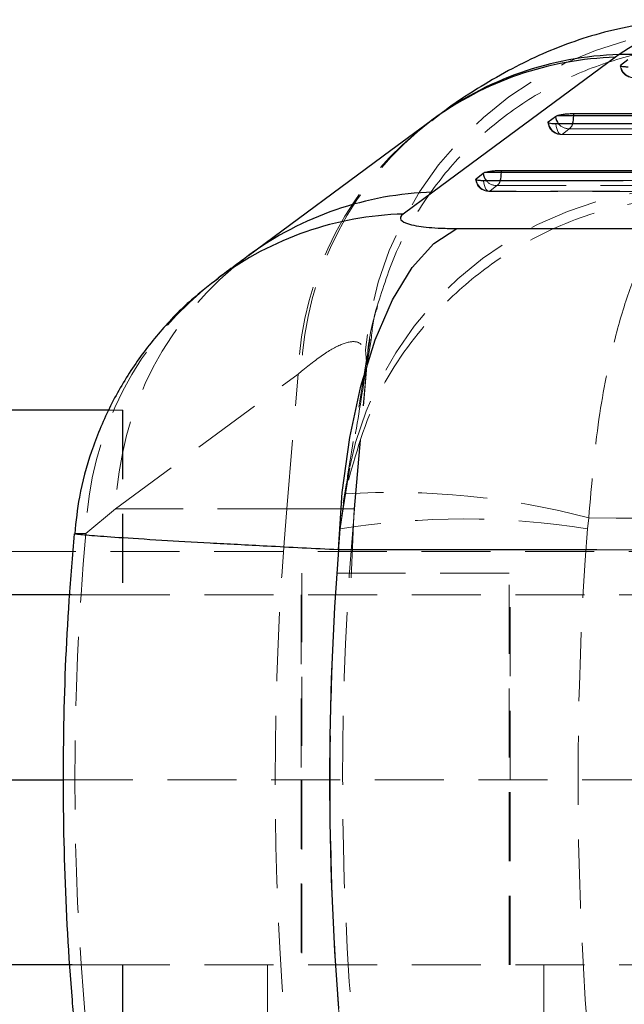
# Model space of a CAD drawing. Header units: millimetres. Extents: x 37 to 389, y 20 to 288.
# Tile 7 of 20: x 163 to 174, y 62 to 80. Entities that reach past the tile are written whole.
import ezdxf

# ---------------------------------------------------------------- set-up
doc = ezdxf.new("R2010")
doc.units = ezdxf.units.MM
doc.linetypes.add('HIDDEN', pattern=[1.905, 1.27, -0.635])

msp = doc.modelspace()

# ---------------------------------------------------------------- linework, layer by layer
at = {"color": 7, "linetype": 'Continuous', "lineweight": 25}
for p, q in [((173.583522, 79.139025), (170.226868, 76.658359)), ((173.649876, 79.188547), (173.583522, 79.139025)), ((173.67777, 78.994273), (173.808542, 79.097129)), ((172.349117, 77.949219), (172.479889, 78.052081)), ((172.479889, 78.052081), (172.503614, 78.064028)), ((172.815303, 78.064028), (172.503614, 78.064028)), ((172.815303, 78.10432), (185.720105, 78.104994)), ((172.815303, 78.064028), (172.815303, 78.10432)), ((170.207863, 77.982164), (170.192562, 77.970599)), ((171.020466, 76.904053), (171.151237, 77.006929)), ((171.151237, 77.006929), (171.17502, 77.018901)), ((171.486649, 77.018901), (171.17502, 77.018901)), ((171.486649, 77.0592), (183.487905, 77.060961)), ((171.486649, 77.018901), (171.486649, 77.0592)), ((170.226868, 76.658359), (169.684354, 76.256327)), ((170.667561, 75.990117), (180.243246, 75.988264)), ((164.292927, 72.649441), (148.527869, 72.649441)), ((163.584337, 69.249441), (148.527869, 69.249441)), ((161.701993, 65.849441), (163.44575, 65.849441)), ((163.599482, 62.44944), (148.527869, 62.44944))]:
    msp.add_line(p, q, dxfattribs=at)
at = {"color": 8, "linetype": 'Continuous', "lineweight": 25}
for p, q in [((173.67777, 78.994273), (173.679851, 78.977568)), ((172.351163, 77.932739), (172.349117, 77.949219)), ((171.022513, 76.887578), (171.020466, 76.904053))]:
    msp.add_line(p, q, dxfattribs=at)
at = {"color": 7, "linetype": 'HIDDEN', "lineweight": 18}
for p, q in [((170.380128, 78.1049), (170.205794, 77.97037)), ((172.585595, 77.717606), (185.401467, 77.718431)), ((172.603291, 77.721496), (172.734061, 77.824356)), ((171.256965, 76.672471), (183.169291, 76.674431)), ((171.274661, 76.676357), (171.40543, 76.779231)), ((169.011579, 73.465874), (169.095855, 73.951151)), ((168.987088, 73.76079), (169.01116, 73.461073)), ((168.786892, 70.833362), (169.022964, 73.531681)), ((167.75299, 73.31392), (167.811939, 73.363441)), ((168.781277, 70.833362), (169.01116, 73.461073)), ((169.01116, 73.461073), (169.011579, 73.465874)), ((164.397684, 70.833362), (167.75299, 73.31392)), ((167.541634, 70.833362), (167.75299, 73.31392)), ((164.527868, 72.649441), (164.292927, 72.649441)), ((164.52685, 72.649441), (164.52685, 69.249441)), ((164.527868, 72.649441), (164.527868, 69.249441)), ((168.640591, 71.307218), (168.582231, 70.943709)), ((168.609966, 71.109608), (168.525543, 70.466183)), ((163.85137, 70.379664), (164.397684, 70.833362)), ((167.541634, 70.833362), (164.397684, 70.833362)), ((167.541634, 70.833362), (168.781382, 70.833362)), ((168.580654, 70.833362), (168.525543, 70.466183)), ((168.580654, 70.833362), (168.781277, 70.833362)), ((168.781277, 70.833362), (168.700788, 68.989782)), ((173.067848, 70.466183), (173.092457, 70.669739)), ((186.526459, 70.049441), (146.526458, 70.049441)), ((171.631458, 69.649441), (167.821459, 69.649441)), ((167.821459, 69.649441), (167.821459, 62.44944)), ((171.631458, 62.44944), (171.631458, 69.649441)), ((164.126915, 69.249441), (163.584337, 69.249441)), ((164.126915, 69.249441), (174.75137, 69.249441)), ((167.806458, 69.249441), (167.806458, 65.849441)), ((171.646458, 65.849441), (171.646458, 69.249441)), ((163.44575, 65.849441), (174.478953, 65.849441)), ((167.806458, 65.849441), (167.806458, 62.44944)), ((171.646458, 62.44944), (171.646458, 65.849441)), ((164.126915, 62.44944), (163.599482, 62.44944)), ((164.126915, 62.44944), (174.75137, 62.44944)), ((164.52685, 62.44944), (164.52685, 59.04944)), ((164.527868, 62.44944), (164.527868, 59.04944)), ((167.186458, 62.44944), (167.186458, 61.249441)), ((172.266458, 61.249441), (172.266458, 62.44944))]:
    msp.add_line(p, q, dxfattribs=at)
at = {"color": 7, "linetype": 'Continuous', "lineweight": 25, "flags": 128}
for points in [[(185.720105, 78.064736), (179.242183, 78.064376), (172.815303, 78.064028)], [(170.193954, 77.9715), (169.455893, 77.425921), (166.837682, 75.490132)], [(185.304394, 77.914589), (184.859198, 77.914558), (183.078418, 77.914438), (175.955293, 77.913964), (172.488526, 77.913737)], [(183.487905, 77.02071), (177.46174, 77.019797), (171.486649, 77.018901)], [(183.072197, 76.870593), (182.627001, 76.870518), (180.846221, 76.870215), (173.723098, 76.869014), (171.159877, 76.868584)], [(168.494089, 70.079191), (168.562239, 71.134276), (168.700117, 72.147853), (168.903995, 73.09252), (169.168362, 73.942736), (169.486069, 74.675516), (169.848529, 75.271049), (170.245941, 75.713234), (170.667561, 75.990117)], [(178.068941, 70.076687), (173.242889, 70.077944), (168.494089, 70.079191)]]:
    msp.add_lwpolyline(points, dxfattribs=at)
at = {"color": 7, "linetype": 'HIDDEN', "lineweight": 18, "flags": 128}
for points in [[(172.603291, 77.721496), (172.584158, 77.717593), (172.565078, 77.72286), (172.54677, 77.737099), (172.529923, 77.759773), (172.515171, 77.790029), (172.503071, 77.826727), (172.494076, 77.868488), (172.488526, 77.913737)], [(185.419146, 77.722292), (184.973952, 77.722263), (183.193172, 77.722151), (176.070056, 77.721708), (172.603291, 77.721496)], [(172.734061, 77.824356), (173.179256, 77.82438), (174.960035, 77.824475), (182.083152, 77.824861), (185.638847, 77.825057)], [(171.274661, 76.676357), (171.255528, 76.672453), (171.236448, 76.677717), (171.218139, 76.691954), (171.201289, 76.714626), (171.186535, 76.744881), (171.17443, 76.781578), (171.165431, 76.823336), (171.159877, 76.868584)], [(171.40543, 76.779231), (171.850624, 76.779297), (173.631402, 76.779562), (180.754515, 76.780629), (183.406664, 76.781029)], [(183.186963, 76.678284), (182.741768, 76.678211), (180.960991, 76.677922), (173.837879, 76.676769), (171.274661, 76.676357)]]:
    msp.add_lwpolyline(points, dxfattribs=at)
at = {"color": 7, "linetype": 'HIDDEN', "lineweight": 18}
for centre, radius, start, end in [((175.469549, 73.155355), 6.510672, 88.3174098, 174.6642904), ((173.914234, 79.006206), 0.2436, 185.2275598, 269.9996362), ((173.92677, 79.01644), 0.24996, 188.9466041, 271.182695), ((173.838784, 73.092875), 6.089807, 126.7551662, 177.9198465), ((173.904335, 73.133526), 6.096734, 127.3081459, 177.8387964), ((172.58558, 77.961168), 0.2436, 185.2203764, 270.0035086), ((172.598116, 77.971403), 0.249961, 188.8982403, 271.1864118), ((172.727705, 78.071006), 0.246731, 220.2945799, 271.4762274), ((172.650728, 77.945031), 0.146652, 304.6277007, 346.7096359), ((171.256926, 76.916027), 0.2436, 185.2262319, 270.0092385), ((171.269461, 76.926263), 0.24996, 188.9031759, 271.1919458), ((171.399048, 77.025873), 0.246724, 220.3000146, 271.4820935), ((171.322111, 76.899879), 0.146622, 304.6286149, 346.7187075), ((175.031344, 70.261803), 6.475962, 89.3567778, 174.9365679), ((170.483327, 70.612402), 6.089653, 126.7628056, 177.9205963), ((169.943462, 70.206076), 6.094564, 126.9358896, 178.3678589), ((169.477504, 56.890881), 14.245167, 75.2994645, 93.4915005), ((225.853803, 65.865276), 58.523423, 175.130268, 184.869732), ((225.57238, 65.865276), 57.0024, 175, 185), ((170.796695, 56.370392), 14.277586, 80.8470114, 99.1529886)]:
    msp.add_arc(centre, radius, start, end, dxfattribs=at)
at = {"color": 8, "linetype": 'Continuous', "lineweight": 25}
for centre, radius, start, end in [((173.754703, 73.137955), 6.003511, 91.6339225, 126.3696866), ((173.826754, 73.171576), 6.019571, 91.6838143, 126.9403113), ((172.730387, 78.075324), 0.251574, 185.3010269, 220.6495895), ((172.312829, 78.058007), 0.50251, 343.0273802, 0.6865082), ((171.401722, 77.030194), 0.251563, 185.3061864, 220.6567629), ((170.984181, 77.01284), 0.502504, 343.0326221, 0.6911274), ((170.399261, 70.657441), 6.003394, 91.6455329, 126.3773157), ((169.858629, 70.25119), 6.007665, 91.6623149, 126.54775)]:
    msp.add_arc(centre, radius, start, end, dxfattribs=at)
at = {"color": 7, "linetype": 'HIDDEN', "lineweight": 18}
for centre, major_axis, ratio, start_param, end_param in [((225.684364, 65.865276), (57.345926, 0), 0.994009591, 3.060790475, 3.222936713), ((225.684364, 65.865276), (0, 57.0024), 0.926079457, 1.489994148, 1.652140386), ((228.278945, 65.865276), (64.630578, 0), 0.881972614, 3.062313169, 3.221159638)]:
    msp.add_ellipse(centre, major_axis=major_axis, ratio=ratio, start_param=start_param, end_param=end_param, dxfattribs=at)
at = {"color": 7, "linetype": 'Continuous', "lineweight": 25}
msp.add_ellipse((228.278945, 65.865276), major_axis=(59.94889, 0), ratio=0.950849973, start_param=3.067599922, end_param=3.215716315, dxfattribs=at)
for points, knots in [([(175.157683, 79.826547), (175.038762, 79.828336), (174.656775, 79.834085), (174.053819, 79.752265), (173.366786, 79.606326), (172.737619, 79.406343), (172.147902, 79.165167), (171.578606, 78.881286), (171.004962, 78.540054), (170.606416, 78.280504), (170.399821, 78.120182), (170.380128, 78.1049)], [0, 0, 0, 0, 0.052194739, 0.167654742, 0.279942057, 0.394869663, 0.515757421, 0.647852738, 0.798833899, 0.98082527, 1, 1, 1, 1]), ([(188.605195, 79.241372), (186.51264, 79.234477), (181.530075, 79.218059), (176.542684, 79.199381), (173.649876, 79.188547)], [0, 0, 0, 0, 0.419975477, 1, 1, 1, 1]), ([(173.817176, 78.958782), (173.793136, 78.959257), (173.745055, 78.960207), (173.696567, 78.967814), (173.671803, 78.976332), (173.674224, 78.982743), (173.674905, 78.984546)], [0, 0, 0, 0, 0.294886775, 0.589761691, 0.884649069, 1, 1, 1, 1]), ([(172.503614, 78.064028), (172.519492, 78.068994), (172.551255, 78.078927), (172.62465, 78.091562), (172.706521, 78.100508), (172.772217, 78.104013), (172.806431, 78.104257), (172.815303, 78.10432)], [0, 0, 0, 0, 0.232095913, 0.464284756, 0.694352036, 0.92074558, 1, 1, 1, 1]), ([(172.488526, 77.913737), (172.486492, 77.91374), (172.459645, 77.913787), (172.411869, 77.915805), (172.36487, 77.923482), (172.342169, 77.931956), (172.3452, 77.938031), (172.345918, 77.93947)], [0, 0, 0, 0, 0.024159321, 0.318923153, 0.613699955, 0.908456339, 1, 1, 1, 1]), ([(171.17502, 77.018901), (171.190908, 77.023868), (171.222691, 77.033802), (171.296112, 77.04644), (171.377992, 77.055389), (171.443643, 77.058891), (171.477816, 77.059137), (171.486649, 77.0592)], [0, 0, 0, 0, 0.2321996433, 0.4644634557, 0.6945999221, 0.92106046, 1, 1, 1, 1]), ([(171.159877, 76.868584), (171.157807, 76.868588), (171.130939, 76.868633), (171.083128, 76.870654), (171.036168, 76.878331), (171.0135, 76.886803), (171.016541, 76.89287), (171.017259, 76.894304)], [0, 0, 0, 0, 0.024602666, 0.319347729, 0.614089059, 0.908847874, 1, 1, 1, 1]), ([(169.684354, 76.256327), (169.683069, 76.255361), (169.634451, 76.218828), (169.605464, 76.148455), (169.742931, 76.075225), (170.001392, 76.022118), (170.300822, 75.994327), (170.570734, 75.991229), (170.667561, 75.990117)], [0, 0, 0, 0, 0.006657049, 0.251811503, 0.497183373, 0.63198472, 0.867979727, 1, 1, 1, 1]), ([(166.838009, 75.490347), (166.756577, 75.430203), (166.570447, 75.292733), (166.386373, 75.155175), (166.282833, 75.077799)], [0, 0, 0, 0, 0.43750416, 1, 1, 1, 1]), ([(166.286263, 75.07194), (166.11856, 74.943906), (165.733438, 74.649881), (165.200463, 74.095553), (164.690199, 73.428579), (164.264364, 72.688793), (163.937917, 71.892115), (163.721266, 71.115769), (163.668354, 70.602549), (163.645087, 70.376867)], [0, 0, 0, 0, 0.114528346, 0.263010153, 0.414189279, 0.567446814, 0.72214583, 0.877817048, 1, 1, 1, 1]), ([(163.637043, 70.376667), (163.602538, 69.968605), (163.499137, 68.745746), (163.420247, 66.700653), (163.438896, 64.246305), (163.537247, 62.458391), (163.623614, 61.49055), (163.63733, 61.336845)], [0, 0, 0, 0, 0.135774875, 0.406883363, 0.677800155, 0.948830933, 1, 1, 1, 1])]:
    msp.add_open_spline(points, degree=3, knots=knots, dxfattribs=at)
at = {"color": 8, "linetype": 'Continuous', "lineweight": 25}
for points, knots in [([(175.158269, 79.81588), (175.075903, 79.817711), (174.849568, 79.822743), (174.352842, 79.632143), (173.884197, 79.336412), (173.649876, 79.188547)], [0, 0, 0, 0, 0.222427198, 0.611216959, 1, 1, 1, 1]), ([(168.494089, 70.079191), (168.045803, 70.102008), (167.195415, 70.145292), (166.112678, 70.203626), (165.176949, 70.257091), (164.434529, 70.303817), (163.927895, 70.34095), (163.658859, 70.365552), (163.661466, 70.372022), (163.662514, 70.374622)], [0, 0, 0, 0, 0.159348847, 0.302281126, 0.445213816, 0.607321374, 0.754297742, 0.901275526, 1, 1, 1, 1])]:
    msp.add_open_spline(points, degree=3, knots=knots, dxfattribs=at)
at = {"color": 7, "linetype": 'HIDDEN', "lineweight": 18}
for points, knots in [([(169.205078, 74.55968), (169.31214, 74.900607), (169.528351, 75.589107), (170.071853, 76.535654), (170.756113, 77.390643), (171.58082, 78.114541), (172.513055, 78.693544), (173.531579, 79.104949), (174.544992, 79.32923), (175.269207, 79.376213), (175.627322, 79.367567), (175.6812, 79.366266)], [0, 0, 0, 0, 0.123179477, 0.248760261, 0.374341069, 0.499922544, 0.625503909, 0.751086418, 0.87666889, 0.981445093, 1, 1, 1, 1]), ([(175.065091, 76.578344), (175.060312, 76.578254), (174.528151, 76.568135), (173.491423, 76.421524), (172.146118, 75.894154), (171.033304, 75.173989), (170.027853, 74.222224), (169.087645, 72.879736), (168.77378, 71.716648), (168.609966, 71.109608)], [0, 0, 0, 0, 0.0016047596, 0.1786782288, 0.3465568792, 0.4772867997, 0.6124731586, 0.797741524, 1, 1, 1, 1]), ([(175.065091, 76.578344), (175.063648, 76.577928), (174.902939, 76.531487), (174.589503, 76.31398), (174.179132, 75.692451), (173.840657, 74.892916), (173.533057, 73.872864), (173.244619, 72.471882), (173.144638, 71.287748), (173.092457, 70.669739)], [0, 0, 0, 0, 0.001604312, 0.17868699, 0.346568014, 0.47953781, 0.612476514, 0.797748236, 1, 1, 1, 1]), ([(169.023131, 73.533208), (169.023142, 73.534112), (169.026941, 73.827599), (169.091815, 74.181495), (169.193858, 74.50418), (169.210763, 74.557638)], [0, 0, 0, 0, 0.002571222, 0.834760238, 1, 1, 1, 1]), ([(169.095855, 73.951151), (169.114305, 74.151533), (169.133399, 74.358903), (169.202741, 74.553134), (169.205078, 74.55968)], [0, 0, 0, 0, 0.966296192, 1, 1, 1, 1]), ([(167.811939, 73.363441), (167.965881, 73.486224), (168.27377, 73.731795), (168.616494, 73.900149), (168.87073, 73.93049), (168.948301, 73.817358), (168.987088, 73.76079)], [0, 0, 0, 0, 0.245832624, 0.491672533, 0.745823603, 1, 1, 1, 1]), ([(169.073072, 73.955107), (169.060611, 73.879568), (168.947848, 73.19602), (168.80537, 72.332742), (168.669727, 71.490269), (168.63842, 71.29582)], [0, 0, 0, 0, 0.087228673, 0.789324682, 1, 1, 1, 1]), ([(169.011579, 73.465874), (168.934292, 72.996489), (168.791594, 72.129836), (168.646955, 71.240862), (168.580654, 70.833362)], [0, 0, 0, 0, 0.541606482, 1, 1, 1, 1]), ([(173.092457, 70.669739), (175.780813, 70.64744), (181.15388, 70.602871), (186.527045, 70.569571), (189.211804, 70.552931)], [0, 0, 0, 0, 0.500339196, 1, 1, 1, 1]), ([(163.662514, 70.374622), (163.654967, 70.376387), (163.625081, 70.383376), (163.754576, 70.381252), (163.85137, 70.379664)], [0, 0, 0, 0, 0.252527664, 1, 1, 1, 1])]:
    msp.add_open_spline(points, degree=3, knots=knots, dxfattribs=at)

doc.saveas('drawing.dxf')
